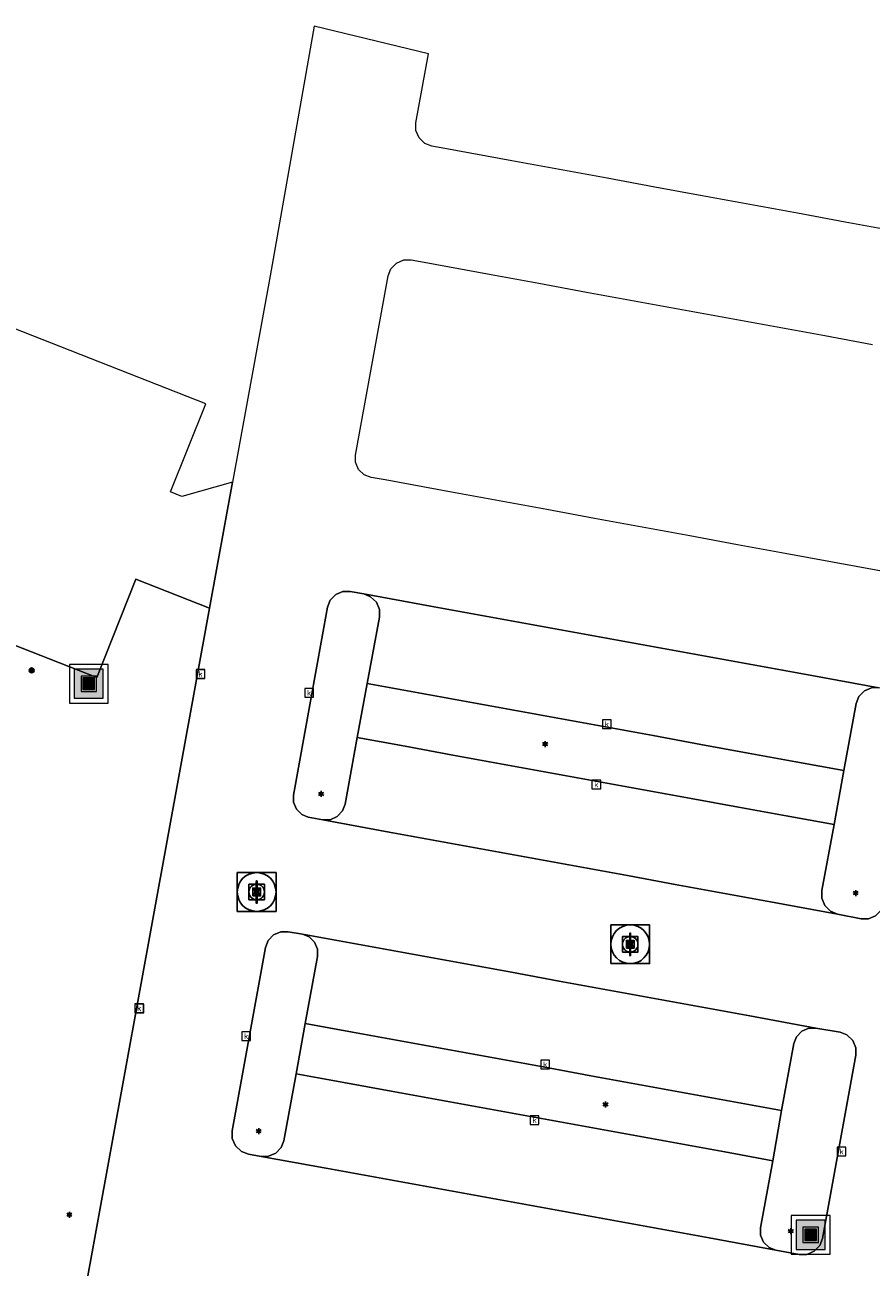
# Model space of a CAD drawing. Header units: metres. Extents: x 197147 to 199131, y 355511 to 356703.
# Tile 195 of 225: x 198590 to 198633, y 356198 to 356262. Entities that reach past the tile are written whole.
import ezdxf
from ezdxf.enums import TextEntityAlignment as Align

# ---------------------------------------------------------------- set-up
doc = ezdxf.new("R2010")
doc.units = ezdxf.units.M
for name, color, linetype, lineweight in [('B-WE-GR-BEPLANTING_CULTUUR_HEESTERS-G', 252, 'Continuous', 18), ('B-WE-GR-GRAS_KRUIDENRIJK-G', 252, 'Continuous', 18), ('B-WE-KL-ET_LS_OV_LICHTMAST-S', 252, 'Continuous', 25), ('B-WE-RI-GWA_KOLK-S', 252, 'Continuous', 25), ('B-WE-RI-GWA_RIOOLPUT-S', 252, 'Continuous', 25), ('B-WE-RI-GWA_RIOOLPUT-S @ 0.05', 252, 'Continuous', 25), ('B-WE-RI-GWA_RIOOLPUT-S @ 0.1', 252, 'Continuous', 25), ('B-WE-RI-GWA_RIOOLPUT-S @ 0.2', 252, 'Continuous', 25), ('B-WE-RI-GWA_RIOOLPUT-S @ 0.5 (1)', 252, 'Continuous', 25), ('B-WE-RI-GWA_RIOOLPUT-S @ 0.5 (2)', 252, 'Continuous', 25), ('B-WE-VH-VERHARDING_ASFALT-G', 252, 'Continuous', 18), ('B-WE-VH-VERHARDING_BETONSTRAATSTEEN-G', 252, 'Continuous', 18), ('B-WE-VH-VERHARDING_GESLOTEN-G', 253, 'Continuous', 18), ('X-XX-AL-ALGEMEEN-S', 7, 'Continuous', 25), ('X-XX-AL-ALGEMEEN-S @ 0.05', 7, 'Continuous', 25), ('X-XX-AL-ALGEMEEN-S @ 0.1', 7, 'Continuous', 25), ('X-XX-AL-ALGEMEEN-S @ 0.2', 7, 'Continuous', 25), ('X-XX-AL-ALGEMEEN-S @ 0.5 (1)', 7, 'Continuous', 25), ('X-XX-AL-ALGEMEEN-S @ 0.5 (2)', 7, 'Continuous', 25)]:
    doc.layers.add(name, color=color, linetype=linetype, lineweight=lineweight)
for name, color, linetype in [('B-WE-IE-MEUBILAIR_WEGMEUBILAIR-S', 252, 'Continuous'), ('B-WE-IE-MEUBILAIR_WEGMEUBILAIR-S @ 0.05', 252, 'Continuous'), ('B-WE-IE-MEUBILAIR_WEGMEUBILAIR-S @ 0.1', 252, 'Continuous'), ('B-WE-IE-MEUBILAIR_WEGMEUBILAIR-S @ 0.2', 252, 'Continuous'), ('B-WE-IE-MEUBILAIR_WEGMEUBILAIR-S @ 0.5 (1)', 252, 'Continuous'), ('B-WE-IE-MEUBILAIR_WEGMEUBILAIR-S @ 0.5 (2)', 252, 'Continuous')]:
    doc.layers.add(name, color=color, linetype=linetype)
doc.styles.add('NLCS-ISO', font='NLCS-ISO.ttf')
doc.styles.add('NLCS-ISO-M-T18', font='NLCS-ISO.ttf', dxfattribs={"height": 1.8})

# ---------------------------------------------------------------- blocks, each defined once
blk = doc.blocks.new('SIE-WEG_AFVALBAK-SO')
at = {"linetype": 'ByBlock', "lineweight": 18}
h = blk.add_hatch(color=0, dxfattribs=at)
h.dxf.hatch_style = 1
h.paths.add_polyline_path([(-1.5, -1.5), (1.5, -1.5), (1.5, 1.5), (-1.5, 1.5)])
at = {"color": 0, "linetype": 'ByBlock', "lineweight": 18}
for points in [[(-2, -2), (2, -2), (2, 2), (-2, 2)], [(-1.5, -1.5), (1.5, -1.5), (1.5, 1.5), (-1.5, 1.5)]]:
    blk.add_lwpolyline(points, close=True, dxfattribs=at)
blk = doc.blocks.new('*U787')
at = {"layer": 'B-WE-IE-MEUBILAIR_WEGMEUBILAIR-S @ 0.05', "xscale": 0.05, "yscale": 0.05, "zscale": 0.05}
blk.add_blockref('SIE-WEG_AFVALBAK-SO', (198592.861, 356227.632), dxfattribs=at)
at = {"layer": 'B-WE-IE-MEUBILAIR_WEGMEUBILAIR-S @ 0.1', "xscale": 0.1, "yscale": 0.1, "zscale": 0.1}
blk.add_blockref('SIE-WEG_AFVALBAK-SO', (198592.861, 356227.632), dxfattribs=at)
at = {"layer": 'B-WE-IE-MEUBILAIR_WEGMEUBILAIR-S @ 0.2', "xscale": 0.2, "yscale": 0.2, "zscale": 0.2}
blk.add_blockref('SIE-WEG_AFVALBAK-SO', (198592.861, 356227.632), dxfattribs=at)
at = {"layer": 'B-WE-IE-MEUBILAIR_WEGMEUBILAIR-S @ 0.5 (1)', "xscale": 0.5, "yscale": 0.5, "zscale": 0.5}
blk.add_blockref('SIE-WEG_AFVALBAK-SO', (198592.861, 356227.632), dxfattribs=at)
at = {"layer": 'B-WE-IE-MEUBILAIR_WEGMEUBILAIR-S @ 0.5 (2)', "xscale": 0.5, "yscale": 0.5, "zscale": 0.5}
blk.add_blockref('SIE-WEG_AFVALBAK-SO', (198592.861, 356227.632), dxfattribs=at)
blk = doc.blocks.new('*U789')
at = {"layer": 'B-WE-IE-MEUBILAIR_WEGMEUBILAIR-S @ 0.05', "xscale": 0.05, "yscale": 0.05, "zscale": 0.05}
blk.add_blockref('SIE-WEG_AFVALBAK-SO', (198630.123, 356199.19), dxfattribs=at)
at = {"layer": 'B-WE-IE-MEUBILAIR_WEGMEUBILAIR-S @ 0.1', "xscale": 0.1, "yscale": 0.1, "zscale": 0.1}
blk.add_blockref('SIE-WEG_AFVALBAK-SO', (198630.123, 356199.19), dxfattribs=at)
at = {"layer": 'B-WE-IE-MEUBILAIR_WEGMEUBILAIR-S @ 0.2', "xscale": 0.2, "yscale": 0.2, "zscale": 0.2}
blk.add_blockref('SIE-WEG_AFVALBAK-SO', (198630.123, 356199.19), dxfattribs=at)
at = {"layer": 'B-WE-IE-MEUBILAIR_WEGMEUBILAIR-S @ 0.5 (1)', "xscale": 0.5, "yscale": 0.5, "zscale": 0.5}
blk.add_blockref('SIE-WEG_AFVALBAK-SO', (198630.123, 356199.19), dxfattribs=at)
at = {"layer": 'B-WE-IE-MEUBILAIR_WEGMEUBILAIR-S @ 0.5 (2)', "xscale": 0.5, "yscale": 0.5, "zscale": 0.5}
blk.add_blockref('SIE-WEG_AFVALBAK-SO', (198630.123, 356199.19), dxfattribs=at)
blk = doc.blocks.new('B-SIE-WEG_LICHTMAST-SO')
at = {"ltscale": 0.1}
for p, q in [((-0.33, 0.19), (-0.67, 0.39)), ((0, 0.39), (0, 0.77)), ((0.33, 0.19), (0.67, 0.39)), ((-0.33, -0.19), (-0.67, -0.39)), ((0, -0.39), (0, -0.77)), ((0.33, -0.19), (0.67, -0.39))]:
    blk.add_line(p, q, dxfattribs=at)
at = {"flags": 128}
for points in [[(-0.35, 0.15), (0.35, 0.15)], [(-0.35, -0.15), (0.35, -0.15)]]:
    blk.add_lwpolyline(points, dxfattribs=at)
at = {"ltscale": 0.1}
blk.add_circle((0, 0), 0.386, dxfattribs=at)
at = {"style": 'NLCS-ISO'}
blk.add_attdef('TYPE', text='', height=0.549, dxfattribs=at).set_placement((0, 0.77), align=Align.BOTTOM_CENTER)
blk = doc.blocks.new('BGT-KOLK-SO')
at = {"color": 0, "linetype": 'ByBlock', "lineweight": 18}
blk.add_lwpolyline([(-0.045, -0.045), (0.045, -0.045), (0.045, 0.045), (-0.045, 0.045)], close=True, dxfattribs=at)
at = {"color": 0, "linetype": 'ByBlock', "lineweight": 18, "style": 'NLCS-ISO-M-T18'}
blk.add_text('k', height=0.06, dxfattribs=at).set_placement((0, 0), align=Align.MIDDLE_CENTER)
blk = doc.blocks.new('SRI-PUT_INSPECTIE-SO')
at = {"lineweight": -3, "flags": 128}
blk.add_lwpolyline([(-2, -2), (2, -2), (2, 2), (-2, 2)], close=True, dxfattribs=at)
at = {"lineweight": -3, "ltscale": 1.5}
blk.add_circle((0, 0), 2, dxfattribs=at)
at = {"ltscale": 0.1, "style": 'NLCS-ISO'}
blk.add_text('I', height=2.5, dxfattribs=at).set_placement((0, -0.01), align=Align.MIDDLE_CENTER)
blk = doc.blocks.new('*U1201')
at = {"layer": 'B-WE-RI-GWA_RIOOLPUT-S @ 0.05', "xscale": 0.05, "yscale": 0.05, "zscale": 0.05}
blk.add_blockref('SRI-PUT_INSPECTIE-SO', (198601.529, 356216.885), dxfattribs=at)
at = {"layer": 'B-WE-RI-GWA_RIOOLPUT-S @ 0.1', "xscale": 0.1, "yscale": 0.1, "zscale": 0.1}
blk.add_blockref('SRI-PUT_INSPECTIE-SO', (198601.529, 356216.885), dxfattribs=at)
at = {"layer": 'B-WE-RI-GWA_RIOOLPUT-S @ 0.2', "xscale": 0.2, "yscale": 0.2, "zscale": 0.2}
blk.add_blockref('SRI-PUT_INSPECTIE-SO', (198601.529, 356216.885), dxfattribs=at)
at = {"layer": 'B-WE-RI-GWA_RIOOLPUT-S @ 0.5 (1)', "xscale": 0.5, "yscale": 0.5, "zscale": 0.5}
blk.add_blockref('SRI-PUT_INSPECTIE-SO', (198601.529, 356216.885), dxfattribs=at)
at = {"layer": 'B-WE-RI-GWA_RIOOLPUT-S @ 0.5 (2)', "xscale": 0.5, "yscale": 0.5, "zscale": 0.5}
blk.add_blockref('SRI-PUT_INSPECTIE-SO', (198601.529, 356216.885), dxfattribs=at)
blk = doc.blocks.new('*U1268')
at = {"layer": 'B-WE-RI-GWA_RIOOLPUT-S @ 0.05', "xscale": 0.05, "yscale": 0.05, "zscale": 0.05}
blk.add_blockref('SRI-PUT_INSPECTIE-SO', (198620.811, 356214.186), dxfattribs=at)
at = {"layer": 'B-WE-RI-GWA_RIOOLPUT-S @ 0.1', "xscale": 0.1, "yscale": 0.1, "zscale": 0.1}
blk.add_blockref('SRI-PUT_INSPECTIE-SO', (198620.811, 356214.186), dxfattribs=at)
at = {"layer": 'B-WE-RI-GWA_RIOOLPUT-S @ 0.2', "xscale": 0.2, "yscale": 0.2, "zscale": 0.2}
blk.add_blockref('SRI-PUT_INSPECTIE-SO', (198620.811, 356214.186), dxfattribs=at)
at = {"layer": 'B-WE-RI-GWA_RIOOLPUT-S @ 0.5 (1)', "xscale": 0.5, "yscale": 0.5, "zscale": 0.5}
blk.add_blockref('SRI-PUT_INSPECTIE-SO', (198620.811, 356214.186), dxfattribs=at)
at = {"layer": 'B-WE-RI-GWA_RIOOLPUT-S @ 0.5 (2)', "xscale": 0.5, "yscale": 0.5, "zscale": 0.5}
blk.add_blockref('SRI-PUT_INSPECTIE-SO', (198620.811, 356214.186), dxfattribs=at)
blk = doc.blocks.new('SIE-WEG_AFVALBAK_TYPE_01')
for radius in [0.25, 0.156]:
    blk.add_circle((0, 0), radius)
blk = doc.blocks.new('*U1374')
at = {"layer": 'X-XX-AL-ALGEMEEN-S @ 0.05', "xscale": 0.05, "yscale": 0.05, "zscale": 0.05}
blk.add_blockref('SIE-WEG_AFVALBAK_TYPE_01', (198589.914, 356228.323), dxfattribs=at)
at = {"layer": 'X-XX-AL-ALGEMEEN-S @ 0.1', "xscale": 0.1, "yscale": 0.1, "zscale": 0.1}
blk.add_blockref('SIE-WEG_AFVALBAK_TYPE_01', (198589.914, 356228.323), dxfattribs=at)
at = {"layer": 'X-XX-AL-ALGEMEEN-S @ 0.2', "xscale": 0.2, "yscale": 0.2, "zscale": 0.2}
blk.add_blockref('SIE-WEG_AFVALBAK_TYPE_01', (198589.914, 356228.323), dxfattribs=at)
at = {"layer": 'X-XX-AL-ALGEMEEN-S @ 0.5 (1)', "xscale": 0.5, "yscale": 0.5, "zscale": 0.5}
blk.add_blockref('SIE-WEG_AFVALBAK_TYPE_01', (198589.914, 356228.323), dxfattribs=at)
at = {"layer": 'X-XX-AL-ALGEMEEN-S @ 0.5 (2)', "xscale": 0.5, "yscale": 0.5, "zscale": 0.5}
blk.add_blockref('SIE-WEG_AFVALBAK_TYPE_01', (198589.914, 356228.323), dxfattribs=at)

msp = doc.modelspace()

# ---------------------------------------------------------------- linework, layer by layer
at = {"layer": 'B-WE-GR-BEPLANTING_CULTUUR_HEESTERS-G', "ltscale": 0.2, "flags": 128}
for points in [[(198607.232, 356227.651), (198607.872, 356231.075), (198607.869, 356231.458), (198607.708, 356231.839), (198607.41, 356232.126), (198607.054, 356232.266), (198606.36, 356232.395), (198605.984, 356232.393), (198605.608, 356232.234), (198605.327, 356231.94), (198605.191, 356231.589), (198603.424, 356221.876), (198603.427, 356221.515), (198603.578, 356221.155), (198603.859, 356220.884), (198604.194, 356220.751), (198604.944, 356220.608), (198605.317, 356220.615), (198605.687, 356220.775), (198605.964, 356221.068), (198606.099, 356221.416), (198606.718, 356224.856), (198607.232, 356227.651)], [(198631.836, 356223.155), (198631.333, 356220.362), (198630.693, 356216.958), (198630.695, 356216.57), (198630.856, 356216.183), (198631.156, 356215.89), (198631.516, 356215.744), (198632.729, 356215.504), (198633.104, 356215.503), (198633.479, 356215.658), (198633.761, 356215.951), (198633.897, 356216.3), (198635.675, 356226.024), (198635.672, 356226.402), (198635.513, 356226.778), (198635.217, 356227.061), (198634.865, 356227.197), (198633.646, 356227.421), (198633.271, 356227.419), (198632.897, 356227.261), (198632.616, 356226.968), (198632.48, 356226.618), (198631.836, 356223.155)], [(198604.024, 356210.096), (198604.67, 356213.562), (198604.668, 356213.93), (198604.515, 356214.297), (198604.231, 356214.575), (198603.89, 356214.713), (198603.147, 356214.837), (198602.772, 356214.829), (198602.401, 356214.667), (198602.123, 356214.373), (198601.988, 356214.023), (198600.258, 356204.559), (198600.262, 356204.168), (198600.428, 356203.779), (198600.737, 356203.488), (198601.103, 356203.351), (198601.767, 356203.237), (198602.14, 356203.245), (198602.51, 356203.405), (198602.788, 356203.697), (198602.924, 356204.045), (198603.56, 356207.495), (198604.024, 356210.096)], [(198630.399, 356209.864), (198630.029, 356209.859), (198629.661, 356209.701), (198629.385, 356209.412), (198629.251, 356209.067), (198628.621, 356205.607), (198628.173, 356203.015), (198627.528, 356199.547), (198627.531, 356199.178), (198627.687, 356198.811), (198627.975, 356198.535), (198628.318, 356198.401), (198629.537, 356198.178), (198629.924, 356198.181), (198630.31, 356198.344), (198630.599, 356198.647), (198630.739, 356199.008), (198632.463, 356208.458), (198632.459, 356208.841), (198632.297, 356209.222), (198631.996, 356209.507), (198631.639, 356209.644), (198630.399, 356209.864)]]:
    msp.add_lwpolyline(points, close=True, dxfattribs=at)
at = {"layer": 'B-WE-GR-GRAS_KRUIDENRIJK-G', "ltscale": 0.2, "flags": 128}
msp.add_lwpolyline([(198591.085, 356187.626), (198599.096, 356231.533), (198595.293, 356233.038), (198593.27, 356227.949), (198581.123, 356232.729), (198580.816, 356232.85), (198566.937, 356197.812), (198543.655, 356206.937), (198543.207, 356207.109), (198557.087, 356242.187), (198556.954, 356242.239), (198551.143, 356244.526), (198550.867, 356243.852), (198549.692, 356243.264), (198548.426, 356240.043), (198552.287, 356238.569), (198547.116, 356224.958), (198543.26, 356226.415), (198535.759, 356206.67), (198557.679, 356198.091), (198566.662, 356194.575)], dxfattribs=at)
for points in [[(198616.57, 356223.057), (198619.029, 356222.608), (198621.489, 356222.159), (198623.948, 356221.71), (198626.407, 356221.261), (198628.867, 356220.812), (198631.333, 356220.362), (198631.836, 356223.155), (198629.366, 356223.606), (198626.906, 356224.056), (198624.447, 356224.505), (198621.988, 356224.955), (198619.528, 356225.404), (198617.069, 356225.853), (198614.61, 356226.303), (198612.151, 356226.752), (198609.691, 356227.202), (198607.232, 356227.651), (198606.718, 356224.856), (198609.192, 356224.404), (198611.651, 356223.955), (198614.111, 356223.506), (198616.57, 356223.057)], [(198616.321, 356207.852), (198613.862, 356208.301), (198611.402, 356208.749), (198608.943, 356209.198), (198606.483, 356209.647), (198604.024, 356210.096), (198603.56, 356207.495), (198606.02, 356207.047), (198608.479, 356206.6), (198610.939, 356206.152), (198613.398, 356205.704), (198615.858, 356205.257), (198618.318, 356204.809), (198620.777, 356204.361), (198623.237, 356203.913), (198625.696, 356203.466), (198628.173, 356203.015), (198628.621, 356205.607), (198626.158, 356206.056), (198623.699, 356206.505), (198621.24, 356206.954), (198618.78, 356207.403), (198616.321, 356207.852)]]:
    msp.add_lwpolyline(points, close=True, dxfattribs=at)
at = {"layer": 'B-WE-VH-VERHARDING_ASFALT-G', "ltscale": 0.2, "flags": 128}
for points in [[(198634.366, 356251.011), (198631.908, 356251.463), (198629.449, 356251.915), (198626.99, 356252.367), (198624.531, 356252.819), (198622.073, 356253.271), (198619.614, 356253.723), (198617.155, 356254.175), (198614.696, 356254.627), (198611.244, 356255.262), (198610.564, 356255.385), (198610.21, 356255.522), (198609.912, 356255.805), (198609.751, 356256.184), (198609.748, 356256.564), (198609.752, 356256.587), (198610.398, 356260.147), (198604.491, 356261.58), (198602.225, 356248.682), (198600.283, 356238.039), (198599.096, 356231.533), (198591.085, 356187.626)], [(198634.735, 356233.269), (198631.259, 356233.908), (198628.8, 356234.36), (198626.341, 356234.812), (198623.882, 356235.264), (198621.423, 356235.715), (198618.964, 356236.167), (198616.506, 356236.619), (198614.047, 356237.071), (198611.588, 356237.523), (198608.154, 356238.154), (198608.154, 356238.154), (198607.434, 356238.279), (198607.084, 356238.412), (198606.79, 356238.69), (198606.631, 356239.062), (198606.628, 356239.436), (198608.316, 356248.692), (198608.454, 356249.048), (198608.739, 356249.347), (198609.119, 356249.508), (198609.501, 356249.512), (198610.168, 356249.391), (198613.64, 356248.755), (198616.099, 356248.304), (198618.558, 356247.853), (198621.017, 356247.403), (198623.476, 356246.952), (198625.935, 356246.501), (198628.394, 356246.051), (198630.853, 356245.6), (198633.312, 356245.149)], [(198633.479, 356215.658), (198633.104, 356215.503), (198632.729, 356215.504), (198631.516, 356215.744), (198628.049, 356216.379), (198625.59, 356216.829), (198623.131, 356217.279), (198620.672, 356217.729), (198618.213, 356218.179), (198615.754, 356218.629), (198613.295, 356219.079), (198610.835, 356219.53), (198608.376, 356219.98), (198608.376, 356219.98), (198604.944, 356220.608), (198604.194, 356220.751), (198603.859, 356220.884), (198603.578, 356221.155), (198603.427, 356221.515), (198603.424, 356221.876), (198605.191, 356231.589), (198605.327, 356231.94), (198605.608, 356232.234), (198605.984, 356232.393), (198606.36, 356232.395), (198607.054, 356232.266), (198610.509, 356231.637), (198612.968, 356231.188), (198615.428, 356230.74), (198617.887, 356230.292), (198620.347, 356229.844), (198622.806, 356229.396), (198625.266, 356228.948), (198627.725, 356228.5), (198630.185, 356228.052), (198633.646, 356227.421)]]:
    msp.add_lwpolyline(points, dxfattribs=at)
msp.add_lwpolyline([(198605.202, 356202.611), (198601.767, 356203.237), (198601.103, 356203.351), (198600.737, 356203.488), (198600.428, 356203.779), (198600.262, 356204.168), (198600.258, 356204.559), (198601.988, 356214.023), (198602.123, 356214.373), (198602.401, 356214.667), (198602.772, 356214.829), (198603.147, 356214.837), (198603.89, 356214.713), (198607.302, 356214.089), (198609.761, 356213.639), (198612.221, 356213.189), (198614.68, 356212.739), (198617.139, 356212.29), (198619.598, 356211.84), (198622.057, 356211.39), (198624.517, 356210.94), (198626.976, 356210.49), (198630.399, 356209.864), (198631.639, 356209.644), (198631.996, 356209.507), (198632.297, 356209.222), (198632.459, 356208.841), (198632.463, 356208.458), (198630.739, 356199.008), (198630.599, 356198.647), (198630.31, 356198.344), (198629.924, 356198.181), (198629.537, 356198.178), (198628.318, 356198.401), (198624.878, 356199.028), (198622.419, 356199.476), (198619.959, 356199.923), (198617.5, 356200.371), (198615.04, 356200.819), (198612.58, 356201.267), (198610.121, 356201.715), (198607.661, 356202.163), (198605.202, 356202.611)], close=True, dxfattribs=at)
at = {"layer": 'B-WE-VH-VERHARDING_BETONSTRAATSTEEN-G', "ltscale": 0.2, "flags": 128}
msp.add_lwpolyline([(198599.096, 356231.533), (198600.283, 356238.039), (198597.661, 356237.292), (198597.079, 356237.535), (198598.901, 356242.075), (198558.581, 356257.933), (198559.702, 356260.862), (198557.717, 356261.643), (198552.659, 356248.691), (198552.464, 356248.191), (198551.047, 356244.564), (198551.056, 356244.56), (198551.143, 356244.526), (198556.954, 356242.239), (198557.087, 356242.187), (198557.532, 356242.012), (198580.816, 356232.85), (198581.123, 356232.729), (198593.27, 356227.949), (198595.293, 356233.038), (198599.096, 356231.533)], close=True, dxfattribs=at)
at = {"layer": 'B-WE-VH-VERHARDING_GESLOTEN-G', "ltscale": 0.2, "flags": 128}
msp.add_lwpolyline([(198633.646, 356227.421), (198630.185, 356228.052), (198627.725, 356228.5), (198625.266, 356228.948), (198622.806, 356229.396), (198620.347, 356229.844), (198617.887, 356230.292), (198615.428, 356230.74), (198612.968, 356231.188), (198610.509, 356231.637), (198607.054, 356232.266), (198607.41, 356232.126), (198607.708, 356231.839), (198607.869, 356231.458), (198607.872, 356231.075), (198607.232, 356227.651), (198609.691, 356227.202), (198612.151, 356226.752), (198614.61, 356226.303), (198617.069, 356225.853), (198619.528, 356225.404), (198621.988, 356224.955), (198621.988, 356224.955), (198624.447, 356224.505), (198626.906, 356224.056), (198629.366, 356223.606), (198631.836, 356223.155), (198632.48, 356226.618), (198632.616, 356226.968), (198632.897, 356227.261), (198633.271, 356227.419)], dxfattribs=at)
for points in [[(198604.944, 356220.608), (198608.376, 356219.98), (198610.835, 356219.53), (198613.295, 356219.079), (198615.754, 356218.629), (198618.213, 356218.179), (198620.672, 356217.729), (198623.131, 356217.279), (198625.59, 356216.829), (198628.049, 356216.379), (198631.516, 356215.744), (198631.156, 356215.89), (198630.856, 356216.183), (198630.695, 356216.57), (198630.693, 356216.958), (198631.333, 356220.362), (198628.867, 356220.812), (198626.407, 356221.261), (198623.948, 356221.71), (198621.489, 356222.159), (198619.029, 356222.608), (198616.57, 356223.057), (198614.111, 356223.506), (198611.651, 356223.955), (198609.192, 356224.404), (198606.718, 356224.856), (198606.099, 356221.416), (198605.964, 356221.068), (198605.687, 356220.775), (198605.317, 356220.615), (198604.944, 356220.608)], [(198628.621, 356205.607), (198629.251, 356209.067), (198629.385, 356209.412), (198629.661, 356209.701), (198630.029, 356209.859), (198630.399, 356209.864), (198626.976, 356210.49), (198624.517, 356210.94), (198622.057, 356211.39), (198619.598, 356211.84), (198617.139, 356212.29), (198614.68, 356212.739), (198612.221, 356213.189), (198609.761, 356213.639), (198607.302, 356214.089), (198603.89, 356214.713), (198604.231, 356214.575), (198604.515, 356214.297), (198604.668, 356213.93), (198604.67, 356213.562), (198604.024, 356210.096), (198606.483, 356209.647), (198608.943, 356209.198), (198611.402, 356208.749), (198613.862, 356208.301), (198616.321, 356207.852), (198618.78, 356207.403), (198621.24, 356206.954), (198623.699, 356206.505), (198626.158, 356206.056), (198628.621, 356205.607)], [(198601.767, 356203.237), (198605.202, 356202.611), (198607.661, 356202.163), (198610.121, 356201.715), (198612.58, 356201.267), (198615.04, 356200.819), (198617.5, 356200.371), (198619.959, 356199.923), (198622.419, 356199.476), (198624.878, 356199.028), (198628.318, 356198.401), (198627.975, 356198.535), (198627.687, 356198.811), (198627.531, 356199.178), (198627.528, 356199.547), (198628.173, 356203.015), (198625.696, 356203.466), (198623.237, 356203.913), (198620.777, 356204.361), (198618.318, 356204.809), (198615.858, 356205.257), (198613.398, 356205.704), (198610.939, 356206.152), (198608.479, 356206.6), (198606.02, 356207.047), (198603.56, 356207.495), (198602.924, 356204.045), (198602.788, 356203.697), (198602.51, 356203.405), (198602.14, 356203.245), (198601.767, 356203.237)]]:
    msp.add_lwpolyline(points, close=True, dxfattribs=at)

# ---------------------------------------------------------------- block references
at = {"layer": 'B-WE-IE-MEUBILAIR_WEGMEUBILAIR-S'}
for name in ['*U787', '*U789']:
    msp.add_blockref(name, (0, 0), dxfattribs=at)
at = {"layer": 'B-WE-KL-ET_LS_OV_LICHTMAST-S', "xscale": 0.2, "yscale": 0.2, "zscale": 0.2}
for p in [(198616.424, 356224.521), (198604.857, 356221.946), (198632.448, 356216.83), (198619.536, 356205.918), (198601.633, 356204.542), (198591.86, 356200.228), (198629.1, 356199.382)]:
    msp.add_blockref('B-SIE-WEG_LICHTMAST-SO', p, dxfattribs=at)
at = {"layer": 'B-WE-RI-GWA_KOLK-S', "xscale": 5, "yscale": 5, "zscale": 5}
for p in [(198598.625, 356228.142), (198598.627, 356228.135), (198604.236, 356227.16), (198619.603, 356225.554), (198619.062, 356222.431), (198595.456, 356210.884), (198595.472, 356210.878), (198600.987, 356209.442), (198616.426, 356207.985), (198615.872, 356205.114), (198631.72, 356203.485)]:
    msp.add_blockref('BGT-KOLK-SO', p, dxfattribs=at)
at = {"layer": 'B-WE-RI-GWA_RIOOLPUT-S'}
for name in ['*U1201', '*U1268']:
    msp.add_blockref(name, (0, 0), dxfattribs=at)
at = {"layer": 'X-XX-AL-ALGEMEEN-S'}
msp.add_blockref('*U1374', (0, 0), dxfattribs=at)

doc.saveas('drawing.dxf')
